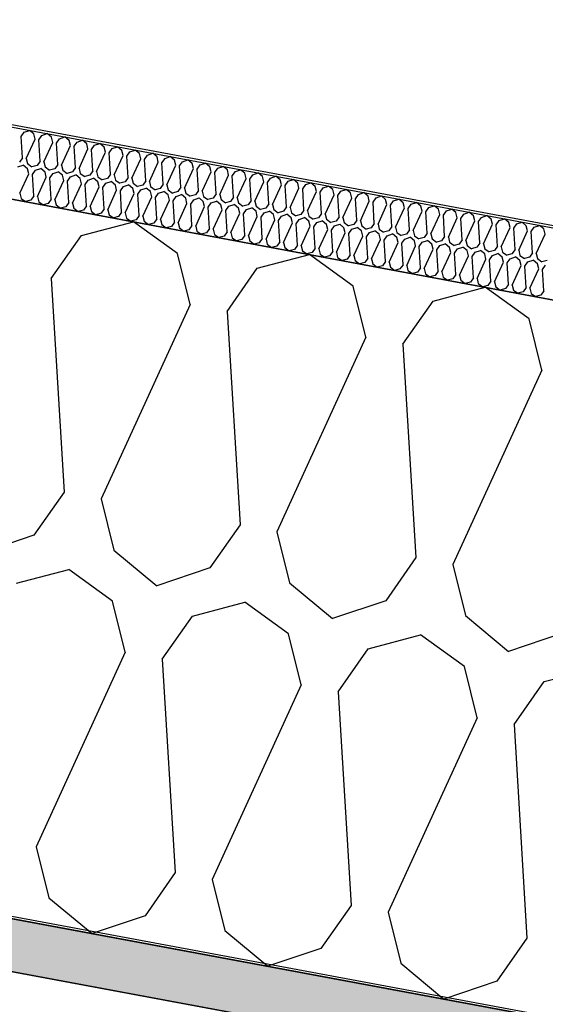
# Model space of a CAD drawing. Header units: millimetres. Extents: x -20520 to 12860, y -2780 to 10870.
# Tile 46 of 147: x -9686 to -9463, y 7308 to 7726. Entities that reach past the tile are written whole.
import ezdxf

# ---------------------------------------------------------------- set-up
doc = ezdxf.new("R2010")
doc.units = ezdxf.units.MM
doc.header["$LTSCALE"] = 0.5
doc.header["$MEASUREMENT"] = 0
doc.linetypes.add('PLINE', pattern=[0])
for name, color, linetype in [('0(Nye konstruksjoner)', 7, 'Continuous'), ('223- Bjelker (Skravur)(Nye konstruksjoner)', 7, 'Continuous'), ('262- Taktekking (Skravur)(Nye konstruksjoner)', 7, 'Continuous'), ('858- Detaljer(Nye konstruksjoner)', 7, 'Continuous')]:
    doc.layers.add(name, color=color, linetype=linetype)
doc.linetypes.add('Membran', pattern='A,0,[2,A-2607.160 Prinsippsnitt fløy F1.Shx,S=0.253968,R=0,X=0,Y=0],-32,0', length=32)
doc.dimstyles.new('GENERATED_STYLE__1', dxfattribs={"dimtxt": 0.18, "dimasz": 76, "dimexe": 0.18, "dimexo": 0.0625, "dimgap": 0, "dimtad": 0, "dimtih": 1, "dimtoh": 1, "dimdec": 4, "dimzin": 0, "dimdsep": 46, "dimcen": 0.09, "dimadec": 0, "dimazin": 0, "dimtfac": 1, "dimtdec": 4, "dimtmove": 0, "dimatfit": 3, "dimldrblk": 'ARROWHEAD_17', "dimfxl": 1, "dimtolj": 1, "dimtzin": 0, "dimarcsym": 0})

# ---------------------------------------------------------------- blocks, each defined once
blk = doc.blocks.new('*X26')
at = {"layer": '262- Taktekking (Skravur)(Nye konstruksjoner)', "linetype": 'PLINE'}
for p, q in [((-9684.48, 7678.19), (-9682.23, 7678.95)), ((-9680.41, 7677.43), (-9682.23, 7678.95)), ((-9685.76, 7676.36), (-9684.48, 7678.19)), ((-9685.21, 7667.31), (-9685.76, 7676.36)), ((-9683.64, 7667.01), (-9679.87, 7675.26)), ((-9679.87, 7675.26), (-9680.41, 7677.43)), ((-9678.3, 7674.97), (-9677.02, 7676.8)), ((-9677.75, 7665.92), (-9678.3, 7674.97)), ((-9677.02, 7676.8), (-9674.77, 7677.56)), ((-9672.95, 7676.04), (-9674.77, 7677.56)), ((-9672.41, 7673.87), (-9672.95, 7676.04)), ((-9670.84, 7673.58), (-9669.56, 7675.41)), ((-9669.56, 7675.41), (-9667.31, 7676.17)), ((-9665.49, 7674.65), (-9667.31, 7676.17)), ((-9664.95, 7672.48), (-9665.49, 7674.65)), ((-9662.1, 7674.02), (-9659.85, 7674.78)), ((-9658.03, 7673.26), (-9659.85, 7674.78)), ((-9676.18, 7665.63), (-9672.41, 7673.87)), ((-9670.29, 7664.53), (-9670.84, 7673.58)), ((-9668.72, 7664.24), (-9664.95, 7672.48)), ((-9663.38, 7672.19), (-9662.1, 7674.02)), ((-9662.83, 7663.14), (-9663.38, 7672.19)), ((-9661.26, 7662.85), (-9657.49, 7671.09)), ((-9657.49, 7671.09), (-9658.03, 7673.26)), ((-9655.92, 7670.8), (-9654.64, 7672.63)), ((-9655.37, 7661.75), (-9655.92, 7670.8)), ((-9654.64, 7672.63), (-9652.39, 7673.39)), ((-9650.57, 7671.87), (-9652.39, 7673.39)), ((-9650.03, 7669.71), (-9650.57, 7671.87)), ((-9648.46, 7669.41), (-9647.18, 7671.24)), ((-9647.18, 7671.24), (-9644.93, 7672)), ((-9643.11, 7670.48), (-9644.93, 7672)), ((-9642.57, 7668.32), (-9643.11, 7670.48)), ((-9639.72, 7669.85), (-9637.47, 7670.61)), ((-9635.65, 7669.09), (-9637.47, 7670.61)), ((-9685.21, 7667.31), (-9686.49, 7665.48)), ((-9683.64, 7667.01), (-9683.11, 7664.85)), ((-9653.8, 7661.46), (-9650.03, 7669.71)), ((-9647.91, 7660.36), (-9648.46, 7669.41)), ((-9646.34, 7660.07), (-9642.57, 7668.32)), ((-9641, 7668.02), (-9639.72, 7669.85)), ((-9640.45, 7658.97), (-9641, 7668.02)), ((-9638.89, 7658.68), (-9635.11, 7666.93)), ((-9635.11, 7666.93), (-9635.65, 7669.09)), ((-9633.54, 7666.63), (-9632.26, 7668.46)), ((-9632.99, 7657.58), (-9633.54, 7666.63)), ((-9632.26, 7668.46), (-9630.01, 7669.22)), ((-9628.19, 7667.7), (-9630.01, 7669.22)), ((-9627.65, 7665.54), (-9628.19, 7667.7)), ((-9626.08, 7665.25), (-9624.8, 7667.07)), ((-9624.8, 7667.07), (-9622.55, 7667.83)), ((-9620.73, 7666.32), (-9622.55, 7667.83)), ((-9620.19, 7664.15), (-9620.73, 7666.32)), ((-9617.34, 7665.68), (-9615.1, 7666.44)), ((-9613.27, 7664.93), (-9615.1, 7666.44)), ((-9687.23, 7663.44), (-9684.98, 7664.2)), ((-9683.15, 7662.68), (-9684.98, 7664.2)), ((-9682.62, 7660.52), (-9683.15, 7662.68)), ((-9683.11, 7664.85), (-9681.25, 7663.5)), ((-9679.03, 7664.09), (-9681.25, 7663.5)), ((-9681.05, 7660.22), (-9679.77, 7662.05)), ((-9679.77, 7662.05), (-9677.52, 7662.81)), ((-9677.75, 7665.92), (-9679.03, 7664.09)), ((-9675.69, 7661.29), (-9677.52, 7662.81)), ((-9676.18, 7665.63), (-9675.65, 7663.46)), ((-9675.65, 7663.46), (-9673.79, 7662.12)), ((-9671.57, 7662.7), (-9673.79, 7662.12)), ((-9670.29, 7664.53), (-9671.57, 7662.7)), ((-9668.72, 7664.24), (-9668.19, 7662.07)), ((-9668.19, 7662.07), (-9666.33, 7660.73)), ((-9662.83, 7663.14), (-9664.11, 7661.31)), ((-9661.26, 7662.85), (-9660.73, 7660.68)), ((-9631.43, 7657.29), (-9627.65, 7665.54)), ((-9625.53, 7656.19), (-9626.08, 7665.25)), ((-9623.97, 7655.9), (-9620.19, 7664.15)), ((-9618.63, 7663.86), (-9617.34, 7665.68)), ((-9618.07, 7654.8), (-9618.63, 7663.86)), ((-9616.51, 7654.51), (-9612.73, 7662.76)), ((-9612.73, 7662.76), (-9613.27, 7664.93)), ((-9611.17, 7662.47), (-9609.88, 7664.3)), ((-9610.61, 7653.41), (-9611.17, 7662.47)), ((-9609.88, 7664.3), (-9607.64, 7665.05)), ((-9605.81, 7663.54), (-9607.64, 7665.05)), ((-9605.27, 7661.37), (-9605.81, 7663.54)), ((-9603.71, 7661.08), (-9602.42, 7662.91)), ((-9602.42, 7662.91), (-9600.18, 7663.66)), ((-9598.35, 7662.15), (-9600.18, 7663.66)), ((-9597.81, 7659.98), (-9598.35, 7662.15)), ((-9594.97, 7661.52), (-9592.72, 7662.27)), ((-9590.89, 7660.76), (-9592.72, 7662.27)), ((-9686.39, 7652.27), (-9682.62, 7660.52)), ((-9680.5, 7651.17), (-9681.05, 7660.22)), ((-9678.93, 7650.88), (-9675.16, 7659.13)), ((-9675.16, 7659.13), (-9675.69, 7661.29)), ((-9673.59, 7658.83), (-9672.31, 7660.66)), ((-9673.04, 7649.78), (-9673.59, 7658.83)), ((-9672.31, 7660.66), (-9670.06, 7661.42)), ((-9668.23, 7659.9), (-9670.06, 7661.42)), ((-9667.7, 7657.74), (-9668.23, 7659.9)), ((-9664.11, 7661.31), (-9666.33, 7660.73)), ((-9666.13, 7657.45), (-9664.85, 7659.27)), ((-9664.85, 7659.27), (-9662.6, 7660.03)), ((-9660.77, 7658.52), (-9662.6, 7660.03)), ((-9660.24, 7656.35), (-9660.77, 7658.52)), ((-9660.73, 7660.68), (-9658.87, 7659.34)), ((-9656.65, 7659.92), (-9658.87, 7659.34)), ((-9658.67, 7656.06), (-9657.39, 7657.88)), ((-9657.39, 7657.88), (-9655.14, 7658.64)), ((-9655.37, 7661.75), (-9656.65, 7659.92)), ((-9653.31, 7657.13), (-9655.14, 7658.64)), ((-9653.8, 7661.46), (-9653.27, 7659.29)), ((-9653.27, 7659.29), (-9651.41, 7657.95)), ((-9649.19, 7658.53), (-9651.41, 7657.95)), ((-9647.91, 7660.36), (-9649.19, 7658.53)), ((-9646.34, 7660.07), (-9645.81, 7657.9)), ((-9645.81, 7657.9), (-9643.95, 7656.56)), ((-9640.45, 7658.97), (-9641.73, 7657.14)), ((-9638.89, 7658.68), (-9638.35, 7656.51)), ((-9609.05, 7653.12), (-9605.27, 7661.37)), ((-9603.15, 7652.02), (-9603.71, 7661.08)), ((-9601.59, 7651.73), (-9597.81, 7659.98)), ((-9596.25, 7659.69), (-9594.97, 7661.52)), ((-9595.69, 7650.64), (-9596.25, 7659.69)), ((-9594.13, 7650.34), (-9590.35, 7658.59)), ((-9590.35, 7658.59), (-9590.89, 7660.76)), ((-9588.79, 7658.3), (-9587.51, 7660.13)), ((-9588.24, 7649.25), (-9588.79, 7658.3)), ((-9587.51, 7660.13), (-9585.26, 7660.88)), ((-9583.43, 7659.37), (-9585.26, 7660.88)), ((-9582.89, 7657.2), (-9583.43, 7659.37)), ((-9581.33, 7656.91), (-9580.05, 7658.74)), ((-9580.05, 7658.74), (-9577.8, 7659.5)), ((-9575.97, 7657.98), (-9577.8, 7659.5)), ((-9575.43, 7655.81), (-9575.97, 7657.98)), ((-9572.59, 7657.35), (-9570.34, 7658.11)), ((-9568.51, 7656.59), (-9570.34, 7658.11)), ((-9671.47, 7649.49), (-9667.7, 7657.74)), ((-9665.58, 7648.39), (-9666.13, 7657.45)), ((-9664.01, 7648.1), (-9660.24, 7656.35)), ((-9658.12, 7647), (-9658.67, 7656.06)), ((-9656.55, 7646.71), (-9652.78, 7654.96)), ((-9652.78, 7654.96), (-9653.31, 7657.13)), ((-9651.21, 7654.67), (-9649.93, 7656.5)), ((-9650.66, 7645.61), (-9651.21, 7654.67)), ((-9649.93, 7656.5), (-9647.68, 7657.25)), ((-9645.85, 7655.74), (-9647.68, 7657.25)), ((-9645.32, 7653.57), (-9645.85, 7655.74)), ((-9641.73, 7657.14), (-9643.95, 7656.56)), ((-9643.75, 7653.28), (-9642.47, 7655.11)), ((-9642.47, 7655.11), (-9640.22, 7655.86)), ((-9638.39, 7654.35), (-9640.22, 7655.86)), ((-9637.86, 7652.18), (-9638.39, 7654.35)), ((-9638.35, 7656.51), (-9636.49, 7655.17)), ((-9634.27, 7655.75), (-9636.49, 7655.17)), ((-9636.29, 7651.89), (-9635.01, 7653.72)), ((-9635.01, 7653.72), (-9632.76, 7654.47)), ((-9632.99, 7657.58), (-9634.27, 7655.75)), ((-9630.94, 7652.96), (-9632.76, 7654.47)), ((-9631.43, 7657.29), (-9630.89, 7655.12)), ((-9630.89, 7655.12), (-9629.03, 7653.78)), ((-9626.81, 7654.36), (-9629.03, 7653.78)), ((-9625.53, 7656.19), (-9626.81, 7654.36)), ((-9623.97, 7655.9), (-9623.43, 7653.73)), ((-9623.43, 7653.73), (-9621.57, 7652.39)), ((-9618.07, 7654.8), (-9619.35, 7652.97)), ((-9616.51, 7654.51), (-9615.97, 7652.34)), ((-9586.67, 7648.95), (-9582.89, 7657.2)), ((-9580.78, 7647.86), (-9581.33, 7656.91)), ((-9579.21, 7647.56), (-9575.43, 7655.81)), ((-9573.87, 7655.52), (-9572.59, 7657.35)), ((-9573.32, 7646.47), (-9573.87, 7655.52)), ((-9571.75, 7646.18), (-9567.97, 7654.42)), ((-9567.97, 7654.42), (-9568.51, 7656.59)), ((-9566.41, 7654.13), (-9565.13, 7655.96)), ((-9565.86, 7645.08), (-9566.41, 7654.13)), ((-9565.13, 7655.96), (-9562.88, 7656.72)), ((-9561.05, 7655.2), (-9562.88, 7656.72)), ((-9560.52, 7653.03), (-9561.05, 7655.2)), ((-9558.95, 7652.74), (-9557.67, 7654.57)), ((-9557.67, 7654.57), (-9555.42, 7655.33)), ((-9553.59, 7653.81), (-9555.42, 7655.33)), ((-9553.06, 7651.64), (-9553.59, 7653.81)), ((-9550.21, 7653.18), (-9547.96, 7653.94)), ((-9546.13, 7652.42), (-9547.96, 7653.94)), ((-9686.39, 7652.27), (-9685.85, 7650.1)), ((-9685.85, 7650.1), (-9683.99, 7648.76)), ((-9680.5, 7651.17), (-9681.78, 7649.34)), ((-9678.93, 7650.88), (-9678.39, 7648.71)), ((-9673.04, 7649.78), (-9674.32, 7647.95)), ((-9649.09, 7645.32), (-9645.32, 7653.57)), ((-9643.2, 7644.22), (-9643.75, 7653.28)), ((-9641.63, 7643.93), (-9637.86, 7652.18)), ((-9635.74, 7642.84), (-9636.29, 7651.89)), ((-9634.17, 7642.54), (-9630.4, 7650.79)), ((-9630.4, 7650.79), (-9630.94, 7652.96)), ((-9628.83, 7650.5), (-9627.55, 7652.33)), ((-9628.28, 7641.45), (-9628.83, 7650.5)), ((-9627.55, 7652.33), (-9625.3, 7653.08)), ((-9623.48, 7651.57), (-9625.3, 7653.08)), ((-9622.94, 7649.4), (-9623.48, 7651.57)), ((-9619.35, 7652.97), (-9621.57, 7652.39)), ((-9621.37, 7649.11), (-9620.09, 7650.94)), ((-9620.09, 7650.94), (-9617.84, 7651.7)), ((-9616.02, 7650.18), (-9617.84, 7651.7)), ((-9615.48, 7648.01), (-9616.02, 7650.18)), ((-9615.97, 7652.34), (-9614.11, 7651)), ((-9611.89, 7651.59), (-9614.11, 7651)), ((-9613.91, 7647.72), (-9612.63, 7649.55)), ((-9612.63, 7649.55), (-9610.38, 7650.31)), ((-9610.61, 7653.41), (-9611.89, 7651.59)), ((-9608.56, 7648.79), (-9610.38, 7650.31)), ((-9609.05, 7653.12), (-9608.51, 7650.96)), ((-9608.51, 7650.96), (-9606.65, 7649.61)), ((-9604.44, 7650.2), (-9606.65, 7649.61)), ((-9603.15, 7652.02), (-9604.44, 7650.2)), ((-9601.59, 7651.73), (-9601.05, 7649.57)), ((-9601.05, 7649.57), (-9599.19, 7648.22)), ((-9595.69, 7650.64), (-9596.98, 7648.81)), ((-9594.13, 7650.34), (-9593.59, 7648.18)), ((-9564.29, 7644.79), (-9560.52, 7653.03)), ((-9558.4, 7643.69), (-9558.95, 7652.74)), ((-9556.83, 7643.4), (-9553.06, 7651.64)), ((-9551.49, 7651.35), (-9550.21, 7653.18)), ((-9550.94, 7642.3), (-9551.49, 7651.35)), ((-9549.37, 7642.01), (-9545.6, 7650.26)), ((-9545.6, 7650.26), (-9546.13, 7652.42)), ((-9544.03, 7649.96), (-9542.75, 7651.79)), ((-9543.48, 7640.91), (-9544.03, 7649.96)), ((-9542.75, 7651.79), (-9540.5, 7652.55)), ((-9538.67, 7651.03), (-9540.5, 7652.55)), ((-9538.14, 7648.87), (-9538.67, 7651.03)), ((-9536.57, 7648.57), (-9535.29, 7650.4)), ((-9535.29, 7650.4), (-9533.04, 7651.16)), ((-9531.21, 7649.64), (-9533.04, 7651.16)), ((-9530.68, 7647.48), (-9531.21, 7649.64)), ((-9527.83, 7649.01), (-9525.58, 7649.77)), ((-9523.75, 7648.25), (-9525.58, 7649.77)), ((-9681.78, 7649.34), (-9683.99, 7648.76)), ((-9678.39, 7648.71), (-9676.54, 7647.37)), ((-9674.32, 7647.95), (-9676.54, 7647.37)), ((-9671.47, 7649.49), (-9670.93, 7647.32)), ((-9670.93, 7647.32), (-9669.08, 7645.98)), ((-9666.86, 7646.56), (-9669.08, 7645.98)), ((-9665.58, 7648.39), (-9666.86, 7646.56)), ((-9664.01, 7648.1), (-9663.47, 7645.93)), ((-9663.47, 7645.93), (-9661.62, 7644.59)), ((-9658.12, 7647), (-9659.4, 7645.17)), ((-9656.55, 7646.71), (-9656.01, 7644.54)), ((-9650.66, 7645.61), (-9651.94, 7643.79)), ((-9626.71, 7641.15), (-9622.94, 7649.4)), ((-9620.82, 7640.06), (-9621.37, 7649.11)), ((-9619.25, 7639.76), (-9615.48, 7648.01)), ((-9613.36, 7638.67), (-9613.91, 7647.72)), ((-9611.79, 7638.38), (-9608.02, 7646.62)), ((-9608.02, 7646.62), (-9608.56, 7648.79)), ((-9606.45, 7646.33), (-9605.17, 7648.16)), ((-9605.9, 7637.28), (-9606.45, 7646.33)), ((-9605.17, 7648.16), (-9602.92, 7648.92)), ((-9601.1, 7647.4), (-9602.92, 7648.92)), ((-9600.56, 7645.23), (-9601.1, 7647.4)), ((-9596.98, 7648.81), (-9599.19, 7648.22)), ((-9598.99, 7644.94), (-9597.71, 7646.77)), ((-9597.71, 7646.77), (-9595.46, 7647.53)), ((-9593.64, 7646.01), (-9595.46, 7647.53)), ((-9593.1, 7643.84), (-9593.64, 7646.01)), ((-9593.59, 7648.18), (-9591.73, 7646.83)), ((-9589.52, 7647.42), (-9591.73, 7646.83)), ((-9591.53, 7643.55), (-9590.25, 7645.38)), ((-9590.25, 7645.38), (-9588, 7646.14)), ((-9588.24, 7649.25), (-9589.52, 7647.42)), ((-9586.18, 7644.62), (-9588, 7646.14)), ((-9586.67, 7648.95), (-9586.13, 7646.79)), ((-9586.13, 7646.79), (-9584.27, 7645.44)), ((-9582.06, 7646.03), (-9584.27, 7645.44)), ((-9580.78, 7647.86), (-9582.06, 7646.03)), ((-9579.21, 7647.56), (-9578.67, 7645.4)), ((-9578.67, 7645.4), (-9576.81, 7644.05)), ((-9573.32, 7646.47), (-9574.6, 7644.64)), ((-9571.75, 7646.18), (-9571.21, 7644.01)), ((-9541.91, 7640.62), (-9538.14, 7648.87)), ((-9536.02, 7639.52), (-9536.57, 7648.57)), ((-9534.45, 7639.23), (-9530.68, 7647.48)), ((-9529.11, 7647.18), (-9527.83, 7649.01)), ((-9528.56, 7638.13), (-9529.11, 7647.18)), ((-9526.99, 7637.84), (-9523.22, 7646.09)), ((-9523.22, 7646.09), (-9523.75, 7648.25)), ((-9521.65, 7645.8), (-9520.37, 7647.62)), ((-9521.1, 7636.74), (-9521.65, 7645.8)), ((-9520.37, 7647.62), (-9518.12, 7648.38)), ((-9516.29, 7646.86), (-9518.12, 7648.38)), ((-9515.76, 7644.7), (-9516.29, 7646.86)), ((-9514.19, 7644.41), (-9512.91, 7646.23)), ((-9512.91, 7646.23), (-9510.66, 7646.99)), ((-9508.83, 7645.48), (-9510.66, 7646.99)), ((-9508.3, 7643.31), (-9508.83, 7645.48)), ((-9505.45, 7644.85), (-9503.2, 7645.6)), ((-9501.38, 7644.09), (-9503.2, 7645.6)), ((-9659.4, 7645.17), (-9661.62, 7644.59)), ((-9656.01, 7644.54), (-9654.16, 7643.2)), ((-9651.94, 7643.79), (-9654.16, 7643.2)), ((-9649.09, 7645.32), (-9648.55, 7643.16)), ((-9648.55, 7643.16), (-9646.7, 7641.81)), ((-9644.48, 7642.4), (-9646.7, 7641.81)), ((-9643.2, 7644.22), (-9644.48, 7642.4)), ((-9641.63, 7643.93), (-9641.09, 7641.77)), ((-9641.09, 7641.77), (-9639.24, 7640.42)), ((-9635.74, 7642.84), (-9637.02, 7641.01)), ((-9634.17, 7642.54), (-9633.63, 7640.38)), ((-9628.28, 7641.45), (-9629.56, 7639.62)), ((-9604.33, 7636.99), (-9600.56, 7645.23)), ((-9598.44, 7635.89), (-9598.99, 7644.94)), ((-9596.87, 7635.6), (-9593.1, 7643.84)), ((-9590.98, 7634.5), (-9591.53, 7643.55)), ((-9589.41, 7634.21), (-9585.64, 7642.46)), ((-9585.64, 7642.46), (-9586.18, 7644.62)), ((-9584.07, 7642.16), (-9582.79, 7643.99)), ((-9583.52, 7633.11), (-9584.07, 7642.16)), ((-9582.79, 7643.99), (-9580.54, 7644.75)), ((-9578.72, 7643.23), (-9580.54, 7644.75)), ((-9578.18, 7641.07), (-9578.72, 7643.23)), ((-9574.6, 7644.64), (-9576.81, 7644.05)), ((-9576.61, 7640.77), (-9575.33, 7642.6)), ((-9575.33, 7642.6), (-9573.08, 7643.36)), ((-9571.26, 7641.84), (-9573.08, 7643.36)), ((-9570.72, 7639.68), (-9571.26, 7641.84)), ((-9571.21, 7644.01), (-9569.35, 7642.67)), ((-9567.14, 7643.25), (-9569.35, 7642.67)), ((-9569.15, 7639.38), (-9567.87, 7641.21)), ((-9567.87, 7641.21), (-9565.62, 7641.97)), ((-9565.86, 7645.08), (-9567.14, 7643.25)), ((-9563.8, 7640.45), (-9565.62, 7641.97)), ((-9564.29, 7644.79), (-9563.75, 7642.62)), ((-9563.75, 7642.62), (-9561.89, 7641.28)), ((-9559.68, 7641.86), (-9561.89, 7641.28)), ((-9558.4, 7643.69), (-9559.68, 7641.86)), ((-9556.83, 7643.4), (-9556.29, 7641.23)), ((-9556.29, 7641.23), (-9554.43, 7639.89)), ((-9550.94, 7642.3), (-9552.22, 7640.47)), ((-9549.37, 7642.01), (-9548.83, 7639.84)), ((-9519.53, 7636.45), (-9515.76, 7644.7)), ((-9513.64, 7635.35), (-9514.19, 7644.41)), ((-9512.07, 7635.06), (-9508.3, 7643.31)), ((-9506.73, 7643.02), (-9505.45, 7644.85)), ((-9506.18, 7633.96), (-9506.73, 7643.02)), ((-9504.61, 7633.67), (-9500.84, 7641.92)), ((-9500.84, 7641.92), (-9501.38, 7644.09)), ((-9499.27, 7641.63), (-9497.99, 7643.46)), ((-9498.72, 7632.57), (-9499.27, 7641.63)), ((-9497.99, 7643.46), (-9495.74, 7644.21)), ((-9493.92, 7642.7), (-9495.74, 7644.21)), ((-9493.38, 7640.53), (-9493.92, 7642.7)), ((-9491.81, 7640.24), (-9490.53, 7642.07)), ((-9490.53, 7642.07), (-9488.28, 7642.82)), ((-9486.46, 7641.31), (-9488.28, 7642.82)), ((-9485.92, 7639.14), (-9486.46, 7641.31)), ((-9483.07, 7640.68), (-9480.82, 7641.43)), ((-9479, 7639.92), (-9480.82, 7641.43)), ((-9637.02, 7641.01), (-9639.24, 7640.42)), ((-9633.63, 7640.38), (-9631.78, 7639.03)), ((-9629.56, 7639.62), (-9631.78, 7639.03)), ((-9626.71, 7641.15), (-9626.18, 7638.99)), ((-9626.18, 7638.99), (-9624.32, 7637.64)), ((-9622.1, 7638.23), (-9624.32, 7637.64)), ((-9620.82, 7640.06), (-9622.1, 7638.23)), ((-9619.25, 7639.76), (-9618.72, 7637.6)), ((-9618.72, 7637.6), (-9616.86, 7636.25)), ((-9613.36, 7638.67), (-9614.64, 7636.84)), ((-9611.79, 7638.38), (-9611.26, 7636.21)), ((-9605.9, 7637.28), (-9607.18, 7635.45)), ((-9581.95, 7632.82), (-9578.18, 7641.07)), ((-9576.06, 7631.72), (-9576.61, 7640.77)), ((-9574.49, 7631.43), (-9570.72, 7639.68)), ((-9568.6, 7630.33), (-9569.15, 7639.38)), ((-9567.04, 7630.04), (-9563.26, 7638.29)), ((-9563.26, 7638.29), (-9563.8, 7640.45)), ((-9561.69, 7638), (-9560.41, 7639.82)), ((-9561.14, 7628.94), (-9561.69, 7638)), ((-9560.41, 7639.82), (-9558.16, 7640.58)), ((-9556.34, 7639.06), (-9558.16, 7640.58)), ((-9555.8, 7636.9), (-9556.34, 7639.06)), ((-9552.22, 7640.47), (-9554.43, 7639.89)), ((-9554.23, 7636.61), (-9552.95, 7638.43)), ((-9552.95, 7638.43), (-9550.7, 7639.19)), ((-9548.88, 7637.68), (-9550.7, 7639.19)), ((-9548.34, 7635.51), (-9548.88, 7637.68)), ((-9548.83, 7639.84), (-9546.98, 7638.5)), ((-9544.76, 7639.08), (-9546.98, 7638.5)), ((-9546.78, 7635.22), (-9545.49, 7637.05)), ((-9545.49, 7637.05), (-9543.25, 7637.8)), ((-9543.48, 7640.91), (-9544.76, 7639.08)), ((-9541.42, 7636.29), (-9543.25, 7637.8)), ((-9541.91, 7640.62), (-9541.37, 7638.45)), ((-9541.37, 7638.45), (-9539.52, 7637.11)), ((-9537.3, 7637.69), (-9539.52, 7637.11)), ((-9536.02, 7639.52), (-9537.3, 7637.69)), ((-9534.45, 7639.23), (-9533.91, 7637.06)), ((-9533.91, 7637.06), (-9532.06, 7635.72)), ((-9528.56, 7638.13), (-9529.84, 7636.3)), ((-9526.99, 7637.84), (-9526.45, 7635.67)), ((-9497.15, 7632.28), (-9493.38, 7640.53)), ((-9491.26, 7631.19), (-9491.81, 7640.24)), ((-9489.69, 7630.89), (-9485.92, 7639.14)), ((-9484.35, 7638.85), (-9483.07, 7640.68)), ((-9483.8, 7629.8), (-9484.35, 7638.85)), ((-9482.23, 7629.5), (-9478.46, 7637.75)), ((-9478.46, 7637.75), (-9479, 7639.92)), ((-9476.89, 7637.46), (-9475.61, 7639.29)), ((-9476.34, 7628.41), (-9476.89, 7637.46)), ((-9475.61, 7639.29), (-9473.36, 7640.05)), ((-9471.54, 7638.53), (-9473.36, 7640.05)), ((-9471, 7636.36), (-9471.54, 7638.53)), ((-9469.43, 7636.07), (-9468.15, 7637.9)), ((-9468.15, 7637.9), (-9465.9, 7638.66)), ((-9464.08, 7637.14), (-9465.9, 7638.66)), ((-9463.54, 7634.97), (-9464.08, 7637.14)), ((-9614.64, 7636.84), (-9616.86, 7636.25)), ((-9611.26, 7636.21), (-9609.4, 7634.87)), ((-9607.18, 7635.45), (-9609.4, 7634.87)), ((-9604.33, 7636.99), (-9603.8, 7634.82)), ((-9603.8, 7634.82), (-9601.94, 7633.48)), ((-9599.72, 7634.06), (-9601.94, 7633.48)), ((-9598.44, 7635.89), (-9599.72, 7634.06)), ((-9596.87, 7635.6), (-9596.34, 7633.43)), ((-9596.34, 7633.43), (-9594.48, 7632.09)), ((-9590.98, 7634.5), (-9592.26, 7632.67)), ((-9589.41, 7634.21), (-9588.88, 7632.04)), ((-9583.52, 7633.11), (-9584.8, 7631.28)), ((-9581.95, 7632.82), (-9581.42, 7630.65)), ((-9559.58, 7628.65), (-9555.8, 7636.9)), ((-9553.68, 7627.55), (-9554.23, 7636.61)), ((-9552.12, 7627.26), (-9548.34, 7635.51)), ((-9546.22, 7626.16), (-9546.78, 7635.22)), ((-9544.66, 7625.87), (-9540.88, 7634.12)), ((-9540.88, 7634.12), (-9541.42, 7636.29)), ((-9539.32, 7633.83), (-9538.03, 7635.66)), ((-9538.76, 7624.77), (-9539.32, 7633.83)), ((-9538.03, 7635.66), (-9535.79, 7636.41)), ((-9533.96, 7634.9), (-9535.79, 7636.41)), ((-9533.42, 7632.73), (-9533.96, 7634.9)), ((-9529.84, 7636.3), (-9532.06, 7635.72)), ((-9531.86, 7632.44), (-9530.57, 7634.27)), ((-9530.57, 7634.27), (-9528.33, 7635.02)), ((-9526.5, 7633.51), (-9528.33, 7635.02)), ((-9525.96, 7631.34), (-9526.5, 7633.51)), ((-9526.45, 7635.67), (-9524.6, 7634.33)), ((-9522.38, 7634.91), (-9524.6, 7634.33)), ((-9524.4, 7631.05), (-9523.12, 7632.88)), ((-9523.12, 7632.88), (-9520.87, 7633.63)), ((-9521.1, 7636.74), (-9522.38, 7634.91)), ((-9519.04, 7632.12), (-9520.87, 7633.63)), ((-9519.53, 7636.45), (-9518.99, 7634.28)), ((-9518.99, 7634.28), (-9517.14, 7632.94)), ((-9514.92, 7633.52), (-9517.14, 7632.94)), ((-9513.64, 7635.35), (-9514.92, 7633.52)), ((-9512.07, 7635.06), (-9511.53, 7632.89)), ((-9511.53, 7632.89), (-9509.68, 7631.55)), ((-9506.18, 7633.96), (-9507.46, 7632.14)), ((-9504.61, 7633.67), (-9504.07, 7631.5)), ((-9474.77, 7628.11), (-9471, 7636.36)), ((-9468.88, 7627.02), (-9469.43, 7636.07)), ((-9467.31, 7626.73), (-9463.54, 7634.97)), ((-9592.26, 7632.67), (-9594.48, 7632.09)), ((-9588.88, 7632.04), (-9587.02, 7630.7)), ((-9584.8, 7631.28), (-9587.02, 7630.7)), ((-9581.42, 7630.65), (-9579.56, 7629.31)), ((-9577.34, 7629.89), (-9579.56, 7629.31)), ((-9576.06, 7631.72), (-9577.34, 7629.89)), ((-9574.49, 7631.43), (-9573.96, 7629.26)), ((-9573.96, 7629.26), (-9572.1, 7627.92)), ((-9568.6, 7630.33), (-9569.88, 7628.5)), ((-9567.04, 7630.04), (-9566.5, 7627.87)), ((-9561.14, 7628.94), (-9562.42, 7627.11)), ((-9559.58, 7628.65), (-9559.04, 7626.48)), ((-9537.2, 7624.48), (-9533.42, 7632.73)), ((-9531.3, 7623.39), (-9531.86, 7632.44)), ((-9529.74, 7623.09), (-9525.96, 7631.34)), ((-9523.84, 7622), (-9524.4, 7631.05)), ((-9522.28, 7621.7), (-9518.5, 7629.95)), ((-9518.5, 7629.95), (-9519.04, 7632.12)), ((-9516.94, 7629.66), (-9515.66, 7631.49)), ((-9516.39, 7620.61), (-9516.94, 7629.66)), ((-9515.66, 7631.49), (-9513.41, 7632.25)), ((-9511.58, 7630.73), (-9513.41, 7632.25)), ((-9511.04, 7628.56), (-9511.58, 7630.73)), ((-9507.46, 7632.14), (-9509.68, 7631.55)), ((-9509.48, 7628.27), (-9508.2, 7630.1)), ((-9508.2, 7630.1), (-9505.95, 7630.86)), ((-9504.12, 7629.34), (-9505.95, 7630.86)), ((-9503.58, 7627.17), (-9504.12, 7629.34)), ((-9504.07, 7631.5), (-9502.22, 7630.16)), ((-9500, 7630.75), (-9502.22, 7630.16)), ((-9502.02, 7626.88), (-9500.74, 7628.71)), ((-9500.74, 7628.71), (-9498.49, 7629.47)), ((-9498.72, 7632.57), (-9500, 7630.75)), ((-9496.66, 7627.95), (-9498.49, 7629.47)), ((-9497.15, 7632.28), (-9496.62, 7630.12)), ((-9496.62, 7630.12), (-9494.76, 7628.77)), ((-9492.54, 7629.36), (-9494.76, 7628.77)), ((-9491.26, 7631.19), (-9492.54, 7629.36)), ((-9489.69, 7630.89), (-9489.16, 7628.73)), ((-9489.16, 7628.73), (-9487.3, 7627.38)), ((-9483.8, 7629.8), (-9485.08, 7627.97)), ((-9482.23, 7629.5), (-9481.7, 7627.34)), ((-9569.88, 7628.5), (-9572.1, 7627.92)), ((-9566.5, 7627.87), (-9564.64, 7626.53)), ((-9562.42, 7627.11), (-9564.64, 7626.53)), ((-9559.04, 7626.48), (-9557.18, 7625.14)), ((-9554.96, 7625.72), (-9557.18, 7625.14)), ((-9553.68, 7627.55), (-9554.96, 7625.72)), ((-9552.12, 7627.26), (-9551.58, 7625.09)), ((-9551.58, 7625.09), (-9549.72, 7623.75)), ((-9546.22, 7626.16), (-9547.5, 7624.34)), ((-9544.66, 7625.87), (-9544.12, 7623.71)), ((-9538.76, 7624.77), (-9540.05, 7622.95)), ((-9537.2, 7624.48), (-9536.66, 7622.32)), ((-9514.82, 7620.31), (-9511.04, 7628.56)), ((-9508.93, 7619.22), (-9509.48, 7628.27)), ((-9507.36, 7618.93), (-9503.58, 7627.17)), ((-9501.47, 7617.83), (-9502.02, 7626.88)), ((-9499.9, 7617.54), (-9496.13, 7625.78)), ((-9496.13, 7625.78), (-9496.66, 7627.95)), ((-9494.56, 7625.49), (-9493.28, 7627.32)), ((-9494.01, 7616.44), (-9494.56, 7625.49)), ((-9493.28, 7627.32), (-9491.03, 7628.08)), ((-9489.2, 7626.56), (-9491.03, 7628.08)), ((-9488.67, 7624.39), (-9489.2, 7626.56)), ((-9485.08, 7627.97), (-9487.3, 7627.38)), ((-9487.1, 7624.1), (-9485.82, 7625.93)), ((-9485.82, 7625.93), (-9483.57, 7626.69)), ((-9481.74, 7625.17), (-9483.57, 7626.69)), ((-9481.21, 7623.01), (-9481.74, 7625.17)), ((-9481.7, 7627.34), (-9479.84, 7625.99)), ((-9477.62, 7626.58), (-9479.84, 7625.99)), ((-9479.64, 7622.71), (-9478.36, 7624.54)), ((-9478.36, 7624.54), (-9476.11, 7625.3)), ((-9476.34, 7628.41), (-9477.62, 7626.58)), ((-9474.28, 7623.78), (-9476.11, 7625.3)), ((-9474.77, 7628.11), (-9474.24, 7625.95)), ((-9474.24, 7625.95), (-9472.38, 7624.6)), ((-9470.16, 7625.19), (-9472.38, 7624.6)), ((-9468.88, 7627.02), (-9470.16, 7625.19)), ((-9467.31, 7626.73), (-9466.78, 7624.56)), ((-9466.78, 7624.56), (-9464.92, 7623.22)), ((-9547.5, 7624.34), (-9549.72, 7623.75)), ((-9544.12, 7623.71), (-9542.26, 7622.36)), ((-9540.05, 7622.95), (-9542.26, 7622.36)), ((-9536.66, 7622.32), (-9534.8, 7620.97)), ((-9532.59, 7621.56), (-9534.8, 7620.97)), ((-9531.3, 7623.39), (-9532.59, 7621.56)), ((-9529.74, 7623.09), (-9529.2, 7620.93)), ((-9529.2, 7620.93), (-9527.34, 7619.58)), ((-9523.84, 7622), (-9525.13, 7620.17)), ((-9522.28, 7621.7), (-9521.74, 7619.54)), ((-9516.39, 7620.61), (-9517.67, 7618.78)), ((-9514.82, 7620.31), (-9514.28, 7618.15)), ((-9492.44, 7616.15), (-9488.67, 7624.39)), ((-9486.55, 7615.05), (-9487.1, 7624.1)), ((-9484.98, 7614.76), (-9481.21, 7623.01)), ((-9479.09, 7613.66), (-9479.64, 7622.71)), ((-9477.52, 7613.37), (-9473.75, 7621.62)), ((-9473.75, 7621.62), (-9474.28, 7623.78)), ((-9472.18, 7621.32), (-9470.9, 7623.15)), ((-9471.63, 7612.27), (-9472.18, 7621.32)), ((-9470.9, 7623.15), (-9468.65, 7623.91)), ((-9466.82, 7622.39), (-9468.65, 7623.91)), ((-9466.29, 7620.23), (-9466.82, 7622.39)), ((-9462.7, 7623.8), (-9464.92, 7623.22)), ((-9464.72, 7619.93), (-9463.44, 7621.76)), ((-9525.13, 7620.17), (-9527.34, 7619.58)), ((-9521.74, 7619.54), (-9519.88, 7618.19)), ((-9517.67, 7618.78), (-9519.88, 7618.19)), ((-9514.28, 7618.15), (-9512.42, 7616.8)), ((-9510.21, 7617.39), (-9512.42, 7616.8)), ((-9508.93, 7619.22), (-9510.21, 7617.39)), ((-9507.36, 7618.93), (-9506.82, 7616.76)), ((-9506.82, 7616.76), (-9504.96, 7615.42)), ((-9501.47, 7617.83), (-9502.75, 7616)), ((-9499.9, 7617.54), (-9499.36, 7615.37)), ((-9494.01, 7616.44), (-9495.29, 7614.61)), ((-9492.44, 7616.15), (-9491.9, 7613.98)), ((-9470.06, 7611.98), (-9466.29, 7620.23)), ((-9464.17, 7610.88), (-9464.72, 7619.93)), ((-9502.75, 7616), (-9504.96, 7615.42)), ((-9499.36, 7615.37), (-9497.5, 7614.03)), ((-9495.29, 7614.61), (-9497.5, 7614.03)), ((-9491.9, 7613.98), (-9490.04, 7612.64)), ((-9487.83, 7613.22), (-9490.04, 7612.64)), ((-9486.55, 7615.05), (-9487.83, 7613.22)), ((-9484.98, 7614.76), (-9484.44, 7612.59)), ((-9484.44, 7612.59), (-9482.58, 7611.25)), ((-9479.09, 7613.66), (-9480.37, 7611.83)), ((-9477.52, 7613.37), (-9476.98, 7611.2)), ((-9471.63, 7612.27), (-9472.91, 7610.44)), ((-9470.06, 7611.98), (-9469.52, 7609.81)), ((-9480.37, 7611.83), (-9482.58, 7611.25)), ((-9476.98, 7611.2), (-9475.13, 7609.86)), ((-9472.91, 7610.44), (-9475.13, 7609.86)), ((-9469.52, 7609.81), (-9467.67, 7608.47)), ((-9465.45, 7609.05), (-9467.67, 7608.47)), ((-9464.17, 7610.88), (-9465.45, 7609.05))]:
    blk.add_line(p, q, dxfattribs=at)
blk = doc.blocks.new('*X27')
at = {"layer": '223- Bjelker (Skravur)(Nye konstruksjoner)', "linetype": 'PLINE'}
for p, q in [((-9660.29, 7634.37), (-9638.12, 7640.21)), ((-9619.55, 7626.78), (-9638.12, 7640.21)), ((-9673.1, 7616.09), (-9660.29, 7634.37)), ((-9614.18, 7605.11), (-9619.55, 7626.78)), ((-9585.69, 7620.48), (-9563.53, 7626.32)), ((-9544.95, 7612.89), (-9563.53, 7626.32)), ((-9598.5, 7602.19), (-9585.69, 7620.48)), ((-9673.1, 7616.09), (-9667.58, 7525.55)), ((-9539.58, 7591.22), (-9544.95, 7612.89)), ((-9511.1, 7606.58), (-9488.93, 7612.43)), ((-9470.35, 7598.99), (-9488.93, 7612.43)), ((-9614.18, 7605.11), (-9651.91, 7522.64)), ((-9523.91, 7588.3), (-9511.1, 7606.58)), ((-9598.5, 7602.19), (-9592.99, 7511.66)), ((-9464.98, 7577.33), (-9470.35, 7598.99)), ((-9539.58, 7591.22), (-9577.32, 7508.74)), ((-9523.91, 7588.3), (-9518.39, 7497.77)), ((-9464.98, 7577.33), (-9502.72, 7494.85)), ((-9667.58, 7525.55), (-9680.4, 7507.27)), ((-9651.91, 7522.64), (-9646.54, 7500.97)), ((-9592.99, 7511.66), (-9605.8, 7493.38)), ((-9577.32, 7508.74), (-9571.95, 7487.07)), ((-9680.4, 7507.27), (-9702.88, 7499.7)), ((-9646.54, 7500.97), (-9628.29, 7485.8)), ((-9518.39, 7497.77), (-9531.2, 7479.49)), ((-9687.75, 7486.9), (-9665.59, 7492.75)), ((-9647.01, 7479.32), (-9665.59, 7492.75)), ((-9605.8, 7493.38), (-9628.29, 7485.8)), ((-9502.72, 7494.85), (-9497.35, 7473.18)), ((-9571.95, 7487.07), (-9553.69, 7471.91)), ((-9641.64, 7457.65), (-9647.01, 7479.32)), ((-9613.16, 7473.01), (-9590.99, 7478.86)), ((-9572.41, 7465.42), (-9590.99, 7478.86)), ((-9531.2, 7479.49), (-9553.69, 7471.91)), ((-9625.97, 7454.73), (-9613.16, 7473.01)), ((-9497.35, 7473.18), (-9479.1, 7458.02)), ((-9567.04, 7443.75), (-9572.41, 7465.42)), ((-9538.56, 7459.12), (-9516.39, 7464.96)), ((-9497.82, 7451.53), (-9516.39, 7464.96)), ((-9456.61, 7465.59), (-9479.1, 7458.02)), ((-9641.64, 7457.65), (-9679.38, 7375.17)), ((-9551.37, 7440.83), (-9538.56, 7459.12)), ((-9625.97, 7454.73), (-9620.45, 7364.2)), ((-9492.45, 7429.86), (-9497.82, 7451.53)), ((-9463.96, 7445.22), (-9441.8, 7451.07)), ((-9476.77, 7426.94), (-9463.96, 7445.22)), ((-9567.04, 7443.75), (-9604.78, 7361.28)), ((-9551.37, 7440.83), (-9545.86, 7350.3)), ((-9492.45, 7429.86), (-9530.18, 7347.39)), ((-9476.77, 7426.94), (-9471.26, 7336.41)), ((-9679.38, 7375.17), (-9674.01, 7353.5)), ((-9620.45, 7364.2), (-9633.26, 7345.91)), ((-9604.78, 7361.28), (-9599.41, 7339.61)), ((-9674.01, 7353.5), (-9655.75, 7338.34)), ((-9545.86, 7350.3), (-9558.67, 7332.02)), ((-9633.26, 7345.91), (-9655.75, 7338.34)), ((-9530.18, 7347.39), (-9524.81, 7325.72)), ((-9599.41, 7339.61), (-9581.16, 7324.45)), ((-9471.26, 7336.41), (-9484.07, 7318.13)), ((-9558.67, 7332.02), (-9581.16, 7324.45)), ((-9524.81, 7325.72), (-9506.56, 7310.55)), ((-9484.07, 7318.13), (-9506.56, 7310.55))]:
    blk.add_line(p, q, dxfattribs=at)
blk = doc.blocks.new('ARROWHEAD_17')
at = {"linetype": 'Continuous'}
for p, q in [((-0.1876, -0.7), (0.1876, 0.7)), ((0, 0), (-1, 0))]:
    blk.add_line(p, q, dxfattribs=at)

msp = doc.modelspace()

# ---------------------------------------------------------------- hatches: boundary and pattern name
at = {"layer": '223- Bjelker (Skravur)(Nye konstruksjoner)', "linetype": 'Continuous'}
h = msp.add_hatch(dxfattribs=at)
h.set_pattern_fill('Skrålinjer_3', color=256, style=0, pattern_type=2)
h.set_pattern_definition([(45, (0, 0), (-127.2792, 127.2792), [])])
h.paths.add_polyline_path([(-13100, 7450), (-12900, 7450), (-12900, 7411.58), (-7200, 6350), (-7000, 6350), (-7000, 6821.35), (-13100, 7957.42)])
h = msp.add_hatch(dxfattribs=at)
h.set_pattern_fill('Prikker_tett', color=256, style=0, pattern_type=2)
h.set_pattern_definition([(0, (0, 0), (0, 43.30127), [0, -25]), (0, (12.5, 21.65), (0, 43.30127), [0, -25])])
h.paths.add_polyline_path([(-12895, 7919.24), (-6445.74, 6718.12), (-6445.74, 6740.5), (-12895, 7941.62)])

# ---------------------------------------------------------------- linework, layer by layer
at = {"layer": '0(Nye konstruksjoner)', "linetype": 'Membran', "flags": 128}
msp.add_lwpolyline([(-12899, 5920), (-12899, 7943.39), (-6445.74, 6741.52), (-6445.74, 6473), (-150, 6473)], dxfattribs=at)
at = {"layer": '223- Bjelker (Skravur)(Nye konstruksjoner)', "linetype": 'PLINE', "flags": 128}
for points in [[(-12900, 7942.55), (-6445.74, 6740.5), (-6445.74, 7045.66), (-12900, 8247.71)], [(-13100, 7450), (-12900, 7450), (-12900, 7411.58), (-7200, 6350), (-7000, 6350), (-7000, 6821.35), (-13100, 7957.42)], [(-12895, 7919.24), (-6445.74, 6718.12), (-6445.74, 6740.5), (-12895, 7941.62)]]:
    msp.add_lwpolyline(points, close=True, dxfattribs=at)
at = {"layer": '262- Taktekking (Skravur)(Nye konstruksjoner)', "linetype": 'PLINE', "flags": 128}
msp.add_lwpolyline([(-12880, 8243.99), (-6225.74, 7004.69), (-6225.74, 7035.2), (-12880, 8274.5)], close=True, dxfattribs=at)
at = {"layer": '858- Detaljer(Nye konstruksjoner)', "linetype": 'Membran'}
msp.add_lwpolyline([(-13179, 8522.78), (-13179, 8579.38), (-12879, 8541.5), (-12879, 8275.33), (-6224.74, 7036.03), (-6224.74, 6860.37), (-729, 6722.98), (-729, 6653), (-231, 6653), (-231, 6950)], dxfattribs=at)

# ---------------------------------------------------------------- block references
at = {"layer": '223- Bjelker (Skravur)(Nye konstruksjoner)', "linetype": 'PLINE'}
msp.add_blockref('*X27', (0, 0), dxfattribs=at)
at = {"layer": '262- Taktekking (Skravur)(Nye konstruksjoner)', "linetype": 'PLINE'}
msp.add_blockref('*X26', (0, 0), dxfattribs=at)

# ---------------------------------------------------------------- leaders
at = {"layer": '858- Detaljer(Nye konstruksjoner)', "linetype": 'PLINE', "annotation_type": 0, "has_hookline": 1, "hookline_direction": 0, "text_width": 2111.8}
msp.add_leader([(-10986.77, 7346.87), (-10748.78, 8670.17), (-10331.57, 8624.74)], dimstyle='GENERATED_STYLE__1', dxfattribs=at)

doc.saveas('drawing.dxf')
